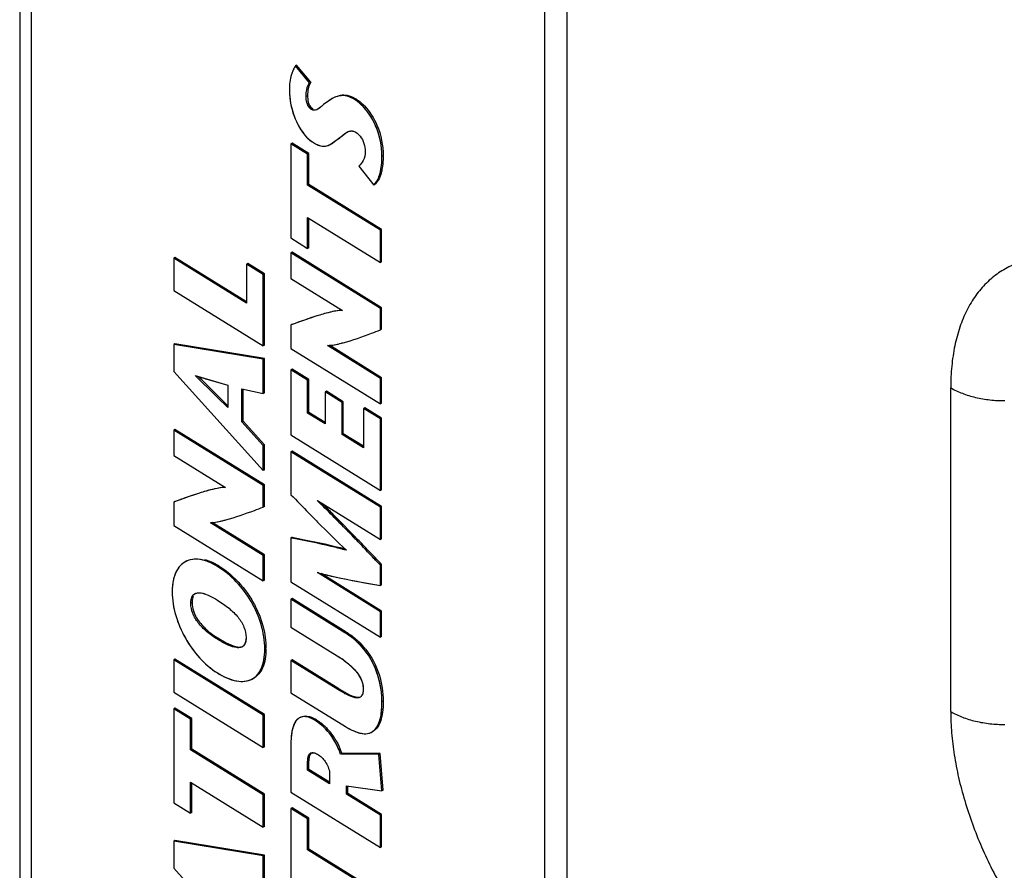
# Model space of a CAD drawing. Header units: inches. Extents: x 0 to 34, y 0 to 22.
# Tile 8 of 157: x 1.65 to 2.332, y 6.606 to 7.195. Entities that reach past the tile are written whole.
import ezdxf

# ---------------------------------------------------------------- set-up
doc = ezdxf.new("R2010")
doc.units = ezdxf.units.IN
doc.header["$LTSCALE"] = 1.87
doc.header["$MEASUREMENT"] = 0
doc.layers.get('0').update_dxf_attribs({"linetype": 'CONTINUOUS'})
doc.layers.add('02___PRT_ALL_AXES', color=7, linetype='CONTINUOUS')

msp = doc.modelspace()

# ---------------------------------------------------------------- linework, layer by layer
at = {"color": 7, "linetype": 'CONTINUOUS'}
for p, q in [((1.65006, 7.75213), (1.65008, 5.86007)), ((1.65799, 7.7405), (1.65801, 5.84845)), ((1.84174, 7.16298), (1.84088, 7.16252)), ((1.85147, 7.15123), (1.84174, 7.16298)), ((1.85061, 7.15077), (1.84088, 7.16252)), ((1.85147, 7.15123), (1.85022, 7.14883)), ((1.85147, 7.15123), (1.85061, 7.15077)), ((1.84944, 7.14564), (1.84917, 7.14174)), ((1.85022, 7.14883), (1.84944, 7.14564)), ((1.84917, 7.14174), (1.84831, 7.14128)), ((1.84917, 7.14174), (1.84942, 7.13903)), ((1.86045, 7.13579), (1.85779, 7.1336)), ((1.86398, 7.13846), (1.86045, 7.13579)), ((1.86641, 7.13996), (1.86398, 7.13846)), ((1.86646, 7.13991), (1.86398, 7.13846)), ((1.8673, 7.14042), (1.86644, 7.13995)), ((1.88342, 7.1393), (1.88255, 7.13883)), ((1.85144, 7.13424), (1.85298, 7.13282)), ((1.85298, 7.13282), (1.85211, 7.13235)), ((1.85684, 7.13291), (1.856, 7.13241)), ((1.85779, 7.1336), (1.85684, 7.13291)), ((1.87347, 7.11445), (1.87657, 7.11668)), ((1.83864, 7.10905), (1.83778, 7.10858)), ((1.83778, 7.10858), (1.83778, 7.04345)), ((1.84937, 7.10141), (1.83778, 7.10858)), ((1.85024, 7.10187), (1.83864, 7.10905)), ((1.86504, 7.10817), (1.86591, 7.10863)), ((1.86506, 7.10814), (1.8699, 7.11149)), ((1.86589, 7.10863), (1.8699, 7.11149)), ((1.8699, 7.11149), (1.87347, 7.11445)), ((1.87077, 7.11195), (1.8699, 7.11149)), ((1.85024, 7.10187), (1.84937, 7.10141)), ((1.84937, 7.08003), (1.84937, 7.10141)), ((1.85024, 7.08049), (1.85024, 7.10187)), ((1.90165, 7.10036), (1.90079, 7.09989)), ((1.88485, 7.09323), (1.89512, 7.0801)), ((1.85024, 7.08049), (1.84937, 7.08003)), ((1.89973, 7.04885), (1.84937, 7.08003)), ((1.90059, 7.04932), (1.85024, 7.08049)), ((1.89598, 7.08056), (1.89512, 7.0801)), ((1.84937, 7.03627), (1.84937, 7.05768)), ((1.84937, 7.05768), (1.89973, 7.0265)), ((1.85024, 7.03674), (1.85024, 7.05714)), ((1.90059, 7.04932), (1.89973, 7.04885)), ((1.89973, 7.0265), (1.89973, 7.04885)), ((1.90059, 7.02697), (1.90059, 7.04932)), ((1.83778, 7.04345), (1.84937, 7.03627)), ((1.83864, 7.03354), (1.83778, 7.03308)), ((1.90059, 6.99519), (1.83864, 7.03354)), ((1.85024, 7.03674), (1.84937, 7.03627)), ((1.75753, 7.02994), (1.75667, 7.02947)), ((1.75667, 7.02947), (1.75667, 7.00712)), ((1.80702, 6.9983), (1.75667, 7.02947)), ((1.80702, 6.9993), (1.75753, 7.02994)), ((1.83778, 7.03308), (1.83778, 7.01549)), ((1.89973, 6.99472), (1.83778, 7.03308)), ((1.90059, 7.02697), (1.89973, 7.0265)), ((1.80788, 7.02588), (1.80702, 7.02542)), ((1.80702, 7.02542), (1.80702, 6.9983)), ((1.81861, 7.01824), (1.80702, 7.02542)), ((1.81948, 7.01871), (1.80788, 7.02588)), ((1.81948, 7.01871), (1.81861, 7.01824)), ((1.81861, 6.96877), (1.81861, 7.01824)), ((1.81948, 6.96924), (1.81948, 7.01871)), ((1.83778, 7.01549), (1.87355, 6.99334)), ((1.75667, 7.00712), (1.81861, 6.96877)), ((1.90059, 6.99519), (1.89973, 6.99472)), ((1.89973, 6.97977), (1.89973, 6.99472)), ((1.90059, 6.98024), (1.90059, 6.99519)), ((1.83864, 6.98375), (1.83778, 6.98328)), ((1.83869, 6.98361), (1.83778, 6.98328)), ((1.83778, 6.98328), (1.83778, 6.96707)), ((1.90059, 6.98024), (1.89973, 6.97977)), ((1.75753, 6.97019), (1.75667, 6.96972)), ((1.75667, 6.96972), (1.75667, 6.95097)), ((1.81861, 6.95956), (1.75667, 6.96972)), ((1.81948, 6.96003), (1.75753, 6.97019)), ((1.81948, 6.96924), (1.81861, 6.96877)), ((1.83778, 6.96707), (1.89973, 6.92872)), ((1.89973, 6.9463), (1.86318, 6.96893)), ((1.90059, 6.94677), (1.86442, 6.96916)), ((1.81948, 6.96003), (1.81861, 6.95956)), ((1.81861, 6.93581), (1.81861, 6.95956)), ((1.81948, 6.93628), (1.81948, 6.96003)), ((1.83864, 6.95261), (1.83778, 6.95214)), ((1.83778, 6.95214), (1.83778, 6.9071)), ((1.84937, 6.94497), (1.83778, 6.95214)), ((1.85024, 6.94543), (1.83864, 6.95261)), ((1.75667, 6.95097), (1.81861, 6.88242)), ((1.78625, 6.93384), (1.77161, 6.94818)), ((1.77161, 6.94818), (1.79402, 6.94162)), ((1.78625, 6.93384), (1.77161, 6.94816)), ((1.77957, 6.94575), (1.79402, 6.94162)), ((1.85024, 6.94543), (1.84937, 6.94497)), ((1.84937, 6.92228), (1.84937, 6.94497)), ((1.85024, 6.92275), (1.85024, 6.94543)), ((1.90059, 6.94677), (1.89973, 6.9463)), ((1.89973, 6.92872), (1.89973, 6.9463)), ((1.90059, 6.92918), (1.90059, 6.94677)), ((1.78008, 6.94132), (1.78692, 6.9345)), ((1.79402, 6.94162), (1.79402, 6.92605)), ((1.80383, 6.91615), (1.80383, 6.93914)), ((1.80383, 6.93914), (1.81861, 6.93581)), ((1.80469, 6.91662), (1.80469, 6.93914)), ((1.7867, 6.93338), (1.78625, 6.93384)), ((1.7867, 6.93338), (1.78625, 6.93384)), ((1.79402, 6.92605), (1.7867, 6.93338)), ((1.78692, 6.9345), (1.78739, 6.93402)), ((1.81948, 6.93628), (1.81861, 6.93581)), ((1.86246, 6.93733), (1.86159, 6.93686)), ((1.86159, 6.93686), (1.86159, 6.91472)), ((1.87317, 6.92969), (1.86159, 6.93686)), ((1.87404, 6.93016), (1.86246, 6.93733)), ((1.87404, 6.93016), (1.87317, 6.92969)), ((1.87317, 6.90755), (1.87317, 6.92969)), ((1.87404, 6.90801), (1.87404, 6.93016)), ((1.889, 6.92598), (1.88813, 6.92551)), ((1.88813, 6.92551), (1.88813, 6.89829)), ((1.89973, 6.91834), (1.88813, 6.92551)), ((1.90059, 6.9188), (1.889, 6.92598)), ((1.90059, 6.92918), (1.89973, 6.92872)), ((1.85024, 6.92275), (1.84937, 6.92228)), ((1.86159, 6.91472), (1.84937, 6.92228)), ((1.86159, 6.91572), (1.85024, 6.92275)), ((1.90059, 6.9188), (1.89973, 6.91834)), ((1.89973, 6.86875), (1.89973, 6.91834)), ((1.90059, 6.86921), (1.90059, 6.9188)), ((1.75753, 6.91097), (1.75667, 6.91051)), ((1.75667, 6.91051), (1.75667, 6.89292)), ((1.81861, 6.87216), (1.75667, 6.91051)), ((1.81948, 6.87262), (1.75753, 6.91097)), ((1.80469, 6.91662), (1.80383, 6.91615)), ((1.81861, 6.89991), (1.80383, 6.91615)), ((1.81948, 6.90037), (1.80469, 6.91662)), ((1.83778, 6.9071), (1.89973, 6.86875)), ((1.87404, 6.90801), (1.87317, 6.90755)), ((1.88813, 6.89829), (1.87317, 6.90755)), ((1.88813, 6.89929), (1.87404, 6.90801)), ((1.81948, 6.90037), (1.81861, 6.89991)), ((1.81861, 6.88242), (1.81861, 6.89991)), ((1.81948, 6.88289), (1.81948, 6.90037)), ((1.75667, 6.89292), (1.79242, 6.87078)), ((1.83865, 6.89592), (1.83778, 6.89546)), ((1.83778, 6.89546), (1.83778, 6.86579)), ((1.89973, 6.8571), (1.83778, 6.89546)), ((1.90059, 6.85757), (1.83865, 6.89592)), ((1.81948, 6.88289), (1.81861, 6.88242)), ((1.81948, 6.87262), (1.81861, 6.87216)), ((1.81861, 6.85722), (1.81861, 6.87216)), ((1.81948, 6.85769), (1.81948, 6.87262)), ((1.90059, 6.86921), (1.89973, 6.86875)), ((1.75753, 6.86118), (1.75667, 6.86071)), ((1.75758, 6.86104), (1.75667, 6.86071)), ((1.75667, 6.86071), (1.75667, 6.8445)), ((1.81948, 6.85769), (1.81861, 6.85722)), ((1.85609, 6.86171), (1.89973, 6.83475)), ((1.90059, 6.85757), (1.89973, 6.8571)), ((1.89973, 6.83475), (1.89973, 6.8571)), ((1.90059, 6.83521), (1.90059, 6.85757)), ((1.75667, 6.8445), (1.81861, 6.80615)), ((1.81861, 6.82373), (1.78206, 6.84636)), ((1.81948, 6.8242), (1.7833, 6.84659)), ((1.83865, 6.83628), (1.83778, 6.83581)), ((1.83778, 6.83581), (1.83778, 6.80551)), ((1.83853, 6.83567), (1.83778, 6.83581)), ((1.90059, 6.83521), (1.89973, 6.83475)), ((1.81948, 6.8242), (1.81861, 6.82373)), ((1.81861, 6.80615), (1.81861, 6.82373)), ((1.81948, 6.80662), (1.81948, 6.8242)), ((1.78779, 6.8166), (1.78693, 6.81613)), ((1.90059, 6.81742), (1.89973, 6.81695)), ((1.89973, 6.80286), (1.89973, 6.81695)), ((1.90059, 6.80332), (1.90059, 6.81742)), ((1.85607, 6.81189), (1.85679, 6.81171)), ((1.89973, 6.78474), (1.85609, 6.81182)), ((1.90059, 6.78521), (1.85868, 6.81121)), ((1.81948, 6.80662), (1.81861, 6.80615)), ((1.83778, 6.80551), (1.89973, 6.76716)), ((1.90059, 6.80332), (1.89973, 6.80286)), ((1.76939, 6.79111), (1.76853, 6.79065)), ((1.83865, 6.7939), (1.83778, 6.79344)), ((1.83778, 6.79344), (1.83778, 6.77416)), ((1.87522, 6.77026), (1.83778, 6.79344)), ((1.87608, 6.77072), (1.83865, 6.7939)), ((1.90059, 6.78521), (1.89973, 6.78474)), ((1.89973, 6.76716), (1.89973, 6.78474)), ((1.90059, 6.76763), (1.90059, 6.78521)), ((1.83778, 6.77416), (1.86991, 6.75427)), ((1.87608, 6.77072), (1.87522, 6.77026)), ((1.90059, 6.76763), (1.89973, 6.76716)), ((1.78779, 6.76617), (1.78693, 6.7657)), ((1.78779, 6.76617), (1.79308, 6.76318)), ((1.79308, 6.76318), (1.79783, 6.76116)), ((1.82054, 6.75945), (1.81968, 6.75898)), ((1.75754, 6.75197), (1.75667, 6.7515)), ((1.75667, 6.7515), (1.75667, 6.72913)), ((1.81861, 6.71315), (1.75667, 6.7515)), ((1.81948, 6.71362), (1.75754, 6.75197)), ((1.83865, 6.75153), (1.83778, 6.75106)), ((1.83778, 6.75106), (1.83778, 6.72872)), ((1.87017, 6.73101), (1.83778, 6.75106)), ((1.87103, 6.73147), (1.83865, 6.75153)), ((1.75667, 6.72913), (1.81862, 6.69078)), ((1.83778, 6.72872), (1.87566, 6.70527)), ((1.87103, 6.73147), (1.87017, 6.73101)), ((1.88721, 6.72738), (1.88633, 6.72609)), ((1.90165, 6.72291), (1.90079, 6.72244)), ((1.75754, 6.71815), (1.75667, 6.71769)), ((1.75667, 6.71769), (1.75667, 6.65254)), ((1.76826, 6.71051), (1.75667, 6.71769)), ((1.76913, 6.71098), (1.75754, 6.71815)), ((1.81948, 6.71362), (1.81861, 6.71315)), ((1.81862, 6.69078), (1.81861, 6.71315)), ((1.81948, 6.69125), (1.81948, 6.71362)), ((1.76913, 6.71098), (1.76826, 6.71051)), ((1.76826, 6.68912), (1.76826, 6.71051)), ((1.76913, 6.68958), (1.76913, 6.71098)), ((1.84466, 6.71187), (1.84379, 6.7114)), ((1.85519, 6.71013), (1.85433, 6.70967)), ((1.83778, 6.69302), (1.83778, 6.65996)), ((1.76913, 6.68958), (1.76826, 6.68912)), ((1.81862, 6.65794), (1.76826, 6.68912)), ((1.81948, 6.65841), (1.76913, 6.68958)), ((1.81948, 6.69125), (1.81862, 6.69078)), ((1.87308, 6.68656), (1.87221, 6.6861)), ((1.89875, 6.68608), (1.87221, 6.6861)), ((1.89962, 6.68655), (1.87308, 6.68656)), ((1.89962, 6.68655), (1.89875, 6.68608)), ((1.90079, 6.66089), (1.89875, 6.68608)), ((1.90166, 6.66135), (1.89962, 6.68655)), ((1.85024, 6.68153), (1.84938, 6.68107)), ((1.84938, 6.67513), (1.84938, 6.68107)), ((1.85024, 6.6756), (1.85024, 6.68153)), ((1.85024, 6.6756), (1.84938, 6.67513)), ((1.86459, 6.66571), (1.84938, 6.67513)), ((1.86459, 6.66671), (1.85024, 6.6756)), ((1.86459, 6.67208), (1.86459, 6.66571)), ((1.76826, 6.64536), (1.76826, 6.66677)), ((1.76826, 6.66677), (1.81862, 6.63559)), ((1.76913, 6.64583), (1.76913, 6.66623)), ((1.81948, 6.65841), (1.81862, 6.65794)), ((1.81948, 6.63606), (1.81948, 6.65841)), ((1.83778, 6.65996), (1.89973, 6.62161)), ((1.87627, 6.65848), (1.87627, 6.66431)), ((1.87627, 6.66431), (1.90079, 6.66089)), ((1.87714, 6.65895), (1.87627, 6.65848)), ((1.89973, 6.64396), (1.87627, 6.65848)), ((1.87714, 6.65895), (1.87714, 6.66431)), ((1.90059, 6.64443), (1.87714, 6.65895)), ((1.90166, 6.66135), (1.90079, 6.66089)), ((1.75667, 6.65254), (1.76826, 6.64536)), ((1.81862, 6.63559), (1.81862, 6.65794)), ((1.76913, 6.64583), (1.76826, 6.64536)), ((1.83865, 6.64898), (1.83778, 6.64852)), ((1.83778, 6.64852), (1.83778, 6.58336)), ((1.84938, 6.64134), (1.83778, 6.64852)), ((1.85024, 6.6418), (1.83865, 6.64898)), ((1.85024, 6.6418), (1.84938, 6.64134)), ((1.84938, 6.61993), (1.84938, 6.64134)), ((1.85024, 6.6204), (1.85024, 6.6418)), ((1.90059, 6.64443), (1.89973, 6.64396)), ((1.89973, 6.62161), (1.89973, 6.64396)), ((1.90059, 6.62207), (1.90059, 6.64443)), ((1.81948, 6.63606), (1.81862, 6.63559)), ((1.75754, 6.62642), (1.75667, 6.62595)), ((1.75667, 6.62595), (1.75667, 6.6072)), ((1.81862, 6.61578), (1.75667, 6.62595)), ((1.81948, 6.61625), (1.75754, 6.62642)), ((1.85024, 6.6204), (1.84938, 6.61993)), ((1.89973, 6.58876), (1.84938, 6.61993)), ((1.90059, 6.58922), (1.85024, 6.6204)), ((1.90059, 6.62207), (1.89973, 6.62161)), ((1.81948, 6.61625), (1.81862, 6.61578)), ((1.81862, 6.59205), (1.81862, 6.61578)), ((1.81948, 6.59252), (1.81948, 6.61625)), ((1.75667, 6.6072), (1.81862, 6.53865))]:
    msp.add_line(p, q, dxfattribs=at)
at = {"color": 3, "linetype": 'CONTINUOUS'}
for p, q in [((2.01352, 5.59216), (2.01352, 7.45991)), ((2.02889, 5.57073), (2.02889, 7.43848))]:
    msp.add_line(p, q, dxfattribs=at)
at = {"color": 7, "linetype": 'CONTINUOUS'}
for centre, radius, start, end in [((1.87698, 7.1207), 0.02196, 116.20958, 118.76513), ((1.86199, 7.10471), 0.04069, 58.22739, 59.14614), ((1.85273, 7.13848), 0.0069, 294.92463, 298.35942), ((1.85869, 7.12032), 0.01372, 294.24193, 297.5448), ((1.8575, 7.1226), 0.01629, 297.57043, 301.00437), ((1.83516, 7.10036), 0.06649, 359.52653, 0.00151), ((1.88969, 7.31785), 0.38805, 252.28465, 253.51405), ((1.43924, 6.59442), 0.48632, 45.50532, 46.56803), ((3.1568, 8.29117), 1.92798, 224.74238, 225.02117), ((6.07202, 10.96826), 5.89568, 224.094507, 224.267746), ((5.99783, 10.89616), 5.79222, 224.09296, 224.269293), ((0.44699, 5.4542), 1.99185, 43.54076, 43.85434), ((0.58176, 5.58242), 1.80583, 43.53736, 43.88321), ((0.4643, 5.47038), 1.96909, 43.5464, 43.86407), ((-1.46003, 3.64336), 4.62166, 43.3678, 43.52783), ((-1.41395, 3.68654), 4.5585, 43.371, 43.53324), ((-1.36587, 3.73169), 4.4935, 43.37022, 43.53808), ((1.76337, 6.77716), 0.04639, 58.23547, 59.03667), ((1.802, 6.76426), 0.00426, 298.27665, 310.23761), ((1.84908, 6.72653), 0.05177, 38.63671, 45.79558), ((1.76691, 6.75944), 0.05363, 359.3404, 0.00255), ((1.88407, 6.72842), 0.00325, 298.36143, 314.03672), ((1.84168, 6.68832), 0.02566, 58.22686, 59.71156), ((1.83253, 6.67491), 0.04197, 34.79455, 43.4914), ((1.83036, 6.67337), 0.04463, 30.32753, 34.82434), ((1.85258, 6.68472), 0.00251, 118.3182, 127.2515)]:
    msp.add_arc(centre, radius, start, end, dxfattribs=at)
for points, knots in [([(1.83905, 7.1591), (1.83872, 7.15829), (1.83724, 7.15399), (1.83672, 7.14938), (1.83672, 7.14571)], [0, 0, 0, 0, 0.191975, 1, 1, 1, 1]), ([(1.84088, 7.16252), (1.84074, 7.16233), (1.84, 7.16126), (1.83945, 7.16008), (1.83905, 7.1591)], [0, 0, 0, 0, 0.17776, 1, 1, 1, 1]), ([(1.84831, 7.14128), (1.84831, 7.14226), (1.84846, 7.14551), (1.84924, 7.14892), (1.85061, 7.15077)], [0, 0, 0, 0, 0.299397, 1, 1, 1, 1]), ([(1.83672, 7.14571), (1.83672, 7.1397), (1.83898, 7.12802), (1.84473, 7.11742), (1.84867, 7.11331)], [0, 0, 0, 0, 0.513339, 1, 1, 1, 1]), ([(1.83672, 7.14571), (1.83672, 7.13899), (1.83957, 7.12549), (1.84747, 7.11309), (1.85335, 7.10945)], [0, 0, 0, 0, 0.492358, 1, 1, 1, 1]), ([(1.87066, 7.14186), (1.87117, 7.14202), (1.87312, 7.14253), (1.87521, 7.14252), (1.87666, 7.14224)], [0, 0, 0, 0, 0.264723, 1, 1, 1, 1]), ([(1.87666, 7.14224), (1.87717, 7.14214), (1.87935, 7.14157), (1.88137, 7.14052), (1.88286, 7.13964)], [0, 0, 0, 0, 0.229884, 1, 1, 1, 1]), ([(1.85211, 7.13235), (1.85156, 7.1327), (1.84913, 7.13503), (1.84831, 7.13862), (1.84831, 7.14128)], [0, 0, 0, 0, 0.19735, 1, 1, 1, 1]), ([(1.85211, 7.13235), (1.85141, 7.13279), (1.84907, 7.13526), (1.84831, 7.13878), (1.84831, 7.14128)], [0, 0, 0, 0, 0.248032, 1, 1, 1, 1]), ([(1.84942, 7.13903), (1.8495, 7.13855), (1.84991, 7.13686), (1.85066, 7.13523), (1.85144, 7.13424)], [0, 0, 0, 0, 0.278693, 1, 1, 1, 1]), ([(1.86045, 7.13579), (1.85944, 7.13495), (1.85754, 7.13328), (1.85508, 7.13173), (1.85379, 7.1318)], [0, 0, 0, 0, 0.503233, 1, 1, 1, 1]), ([(1.87112, 7.14174), (1.87074, 7.14166), (1.86912, 7.14125), (1.86757, 7.14056), (1.86644, 7.13995)], [0, 0, 0, 0, 0.229463, 1, 1, 1, 1]), ([(1.88255, 7.13883), (1.88004, 7.14039), (1.87492, 7.14291), (1.86942, 7.14146), (1.86728, 7.14041)], [0, 0, 0, 0, 0.554188, 1, 1, 1, 1]), ([(1.88255, 7.13883), (1.88073, 7.13996), (1.87715, 7.14192), (1.87295, 7.14212), (1.87112, 7.14174)], [0, 0, 0, 0, 0.533066, 1, 1, 1, 1]), ([(1.90079, 7.09989), (1.90079, 7.10494), (1.89955, 7.11424), (1.89454, 7.12592), (1.88866, 7.13382), (1.88447, 7.13764), (1.88255, 7.13883)], [0, 0, 0, 0, 0.340043, 0.622618, 0.847705, 1, 1, 1, 1]), ([(1.90079, 7.09989), (1.90079, 7.10713), (1.89857, 7.11856), (1.89094, 7.13129), (1.88561, 7.13694), (1.88255, 7.13883)], [0, 0, 0, 0, 0.488851, 0.756602, 1, 1, 1, 1]), ([(1.88342, 7.1393), (1.8838, 7.13906), (1.8857, 7.13775), (1.88739, 7.13617), (1.88866, 7.13482)], [0, 0, 0, 0, 0.197052, 1, 1, 1, 1]), ([(1.85563, 7.13222), (1.85509, 7.13197), (1.85386, 7.1316), (1.85264, 7.13203), (1.85211, 7.13235)], [0, 0, 0, 0, 0.4945, 1, 1, 1, 1]), ([(1.88866, 7.13482), (1.8923, 7.13096), (1.8992, 7.12022), (1.90165, 7.10754), (1.90165, 7.10036)], [0, 0, 0, 0, 0.42501, 1, 1, 1, 1]), ([(1.87977, 7.11753), (1.88001, 7.11753), (1.88105, 7.11743), (1.88205, 7.117), (1.88274, 7.11657)], [0, 0, 0, 0, 0.228668, 1, 1, 1, 1]), ([(1.88274, 7.11657), (1.88387, 7.11588), (1.88764, 7.11237), (1.88919, 7.107), (1.88919, 7.10326)], [0, 0, 0, 0, 0.261168, 1, 1, 1, 1]), ([(1.85335, 7.10945), (1.85535, 7.10822), (1.85924, 7.10618), (1.86349, 7.10733), (1.86504, 7.10817)], [0, 0, 0, 0, 0.570998, 1, 1, 1, 1]), ([(1.85335, 7.10945), (1.85386, 7.10914), (1.85575, 7.10805), (1.85783, 7.10719), (1.85941, 7.10699)], [0, 0, 0, 0, 0.271306, 1, 1, 1, 1]), ([(1.85941, 7.10699), (1.85985, 7.10693), (1.86153, 7.10684), (1.8632, 7.1073), (1.86433, 7.10781)], [0, 0, 0, 0, 0.26449, 1, 1, 1, 1]), ([(1.88919, 7.10326), (1.88919, 7.10112), (1.88847, 7.09725), (1.88601, 7.09432), (1.88485, 7.09323)], [0, 0, 0, 0, 0.574968, 1, 1, 1, 1]), ([(1.89512, 7.0801), (1.89739, 7.08207), (1.9003, 7.08898), (1.90079, 7.09591), (1.90079, 7.09989)], [0, 0, 0, 0, 0.431079, 1, 1, 1, 1]), ([(1.8981, 7.08426), (1.89861, 7.08535), (1.90038, 7.09039), (1.90079, 7.09578), (1.90079, 7.09989)], [0, 0, 0, 0, 0.227037, 1, 1, 1, 1]), ([(1.90165, 7.09981), (1.90164, 7.0991), (1.90158, 7.09638), (1.90133, 7.09366), (1.90099, 7.09168)], [0, 0, 0, 0, 0.260865, 1, 1, 1, 1]), ([(1.90099, 7.09168), (1.90089, 7.09107), (1.90045, 7.08878), (1.89978, 7.08653), (1.89908, 7.08497)], [0, 0, 0, 0, 0.267931, 1, 1, 1, 1]), ([(1.89512, 7.0801), (1.89542, 7.08037), (1.89664, 7.08158), (1.89755, 7.08307), (1.8981, 7.08426)], [0, 0, 0, 0, 0.238544, 1, 1, 1, 1]), ([(1.89908, 7.08497), (1.89888, 7.08453), (1.89808, 7.08292), (1.89698, 7.08143), (1.89598, 7.08056)], [0, 0, 0, 0, 0.26936, 1, 1, 1, 1]), ([(1.87356, 6.9933), (1.87103, 6.99331), (1.86531, 6.99229), (1.85337, 6.98893), (1.84407, 6.98552), (1.83778, 6.98328)], [0, 0, 0, 0, 0.204121, 0.462875, 1, 1, 1, 1]), ([(1.87355, 6.99334), (1.87046, 6.99331), (1.86441, 6.99207), (1.85282, 6.98869), (1.84433, 6.98562), (1.83869, 6.98361)], [0, 0, 0, 0, 0.255443, 0.5049, 1, 1, 1, 1]), ([(1.87393, 6.97092), (1.88061, 6.9727), (1.88917, 6.97583), (1.89768, 6.97902), (1.89973, 6.97977)], [0, 0, 0, 0, 0.760458, 1, 1, 1, 1]), ([(1.86317, 6.96896), (1.864, 6.96901), (1.86763, 6.96939), (1.87121, 6.9702), (1.87393, 6.97092)], [0, 0, 0, 0, 0.228738, 1, 1, 1, 1]), ([(1.86318, 6.96893), (1.86642, 6.96917), (1.87001, 6.9699), (1.87354, 6.97082), (1.87393, 6.97092)], [0, 0, 0, 0, 0.890468, 1, 1, 1, 1]), ([(1.79244, 6.87074), (1.7899, 6.87075), (1.78418, 6.86973), (1.77225, 6.86637), (1.76295, 6.86296), (1.75667, 6.86071)], [0, 0, 0, 0, 0.204185, 0.462911, 1, 1, 1, 1]), ([(1.79242, 6.87078), (1.78934, 6.87075), (1.78328, 6.86951), (1.7717, 6.86613), (1.76322, 6.86306), (1.75758, 6.86104)], [0, 0, 0, 0, 0.255454, 0.504915, 1, 1, 1, 1]), ([(1.79282, 6.84835), (1.7995, 6.85013), (1.80806, 6.85326), (1.81657, 6.85647), (1.81861, 6.85722)], [0, 0, 0, 0, 0.760445, 1, 1, 1, 1]), ([(1.88332, 6.83421), (1.88117, 6.83644), (1.87221, 6.84571), (1.8631, 6.85484), (1.85607, 6.86167)], [0, 0, 0, 0, 0.240096, 1, 1, 1, 1]), ([(1.88332, 6.8342), (1.88107, 6.83654), (1.87209, 6.84581), (1.86301, 6.85498), (1.85609, 6.86171)], [0, 0, 0, 0, 0.251417, 1, 1, 1, 1]), ([(1.85959, 6.85954), (1.86174, 6.85744), (1.86997, 6.84931), (1.87806, 6.84104), (1.88399, 6.83487)], [0, 0, 0, 0, 0.259927, 1, 1, 1, 1]), ([(1.85021, 6.85301), (1.85223, 6.85093), (1.86077, 6.84223), (1.86946, 6.83368), (1.87621, 6.82729)], [0, 0, 0, 0, 0.237636, 1, 1, 1, 1]), ([(1.78205, 6.8464), (1.78288, 6.84645), (1.78652, 6.84682), (1.79009, 6.84763), (1.79282, 6.84835)], [0, 0, 0, 0, 0.228773, 1, 1, 1, 1]), ([(1.78206, 6.84636), (1.7853, 6.8466), (1.7889, 6.84733), (1.79243, 6.84825), (1.79282, 6.84835)], [0, 0, 0, 0, 0.890676, 1, 1, 1, 1]), ([(1.87621, 6.82728), (1.87272, 6.82824), (1.86002, 6.83154), (1.84712, 6.83404), (1.83778, 6.83581)], [0, 0, 0, 0, 0.27558, 1, 1, 1, 1]), ([(1.87621, 6.82729), (1.87305, 6.82816), (1.86059, 6.8314), (1.84796, 6.83388), (1.83853, 6.83567)], [0, 0, 0, 0, 0.254412, 1, 1, 1, 1]), ([(1.83865, 6.83628), (1.84151, 6.83573), (1.85379, 6.83342), (1.866, 6.83074), (1.87524, 6.82824)], [0, 0, 0, 0, 0.233677, 1, 1, 1, 1]), ([(1.76142, 6.81688), (1.76047, 6.81591), (1.75658, 6.81064), (1.75561, 6.80376), (1.75561, 6.79865)], [0, 0, 0, 0, 0.20952, 1, 1, 1, 1]), ([(1.76142, 6.81688), (1.76095, 6.8164), (1.75908, 6.81421), (1.75781, 6.81155), (1.75713, 6.80946)], [0, 0, 0, 0, 0.235372, 1, 1, 1, 1]), ([(1.78693, 6.81613), (1.78321, 6.81843), (1.77602, 6.82183), (1.76772, 6.821), (1.76477, 6.81941)], [0, 0, 0, 0, 0.565713, 1, 1, 1, 1]), ([(1.78693, 6.81613), (1.78533, 6.81712), (1.77965, 6.82021), (1.77266, 6.82178), (1.76814, 6.82069)], [0, 0, 0, 0, 0.28802, 1, 1, 1, 1]), ([(1.77793, 6.82094), (1.77868, 6.82075), (1.78193, 6.81979), (1.785, 6.81828), (1.78724, 6.81694)], [0, 0, 0, 0, 0.229379, 1, 1, 1, 1]), ([(1.81968, 6.75898), (1.81968, 6.77037), (1.81256, 6.79304), (1.79648, 6.81022), (1.78693, 6.81613)], [0, 0, 0, 0, 0.50338, 1, 1, 1, 1]), ([(1.78779, 6.8166), (1.78973, 6.8154), (1.79738, 6.81003), (1.80385, 6.80305), (1.80789, 6.79728)], [0, 0, 0, 0, 0.244189, 1, 1, 1, 1]), ([(1.75713, 6.80946), (1.75687, 6.80865), (1.75592, 6.80512), (1.75561, 6.80144), (1.75561, 6.79865)], [0, 0, 0, 0, 0.233241, 1, 1, 1, 1]), ([(1.85609, 6.81182), (1.85974, 6.81087), (1.87419, 6.80744), (1.88881, 6.80475), (1.89973, 6.80286)], [0, 0, 0, 0, 0.254068, 1, 1, 1, 1]), ([(1.85679, 6.81171), (1.86064, 6.81071), (1.87484, 6.80727), (1.88924, 6.80468), (1.89973, 6.80286)], [0, 0, 0, 0, 0.271644, 1, 1, 1, 1]), ([(1.75561, 6.79865), (1.75561, 6.78753), (1.76113, 6.77064), (1.77398, 6.75259), (1.7824, 6.74521), (1.78693, 6.7424)], [0, 0, 0, 0, 0.502432, 0.759195, 1, 1, 1, 1]), ([(1.75561, 6.79865), (1.75561, 6.78756), (1.7627, 6.76567), (1.77761, 6.74817), (1.78693, 6.7424)], [0, 0, 0, 0, 0.50292, 1, 1, 1, 1]), ([(1.76853, 6.79065), (1.76853, 6.79216), (1.76874, 6.7944), (1.77033, 6.79669), (1.77248, 6.79798), (1.77589, 6.79792), (1.77841, 6.7971), (1.77973, 6.79658)], [0, 0, 0, 0, 0.281967, 0.397743, 0.505681, 0.73537, 1, 1, 1, 1]), ([(1.76853, 6.79065), (1.76853, 6.79209), (1.76872, 6.79465), (1.77041, 6.79676), (1.77133, 6.79726)], [0, 0, 0, 0, 0.578495, 1, 1, 1, 1]), ([(1.7702, 6.79555), (1.77006, 6.79525), (1.76952, 6.79384), (1.76939, 6.7923), (1.76939, 6.79111)], [0, 0, 0, 0, 0.214098, 1, 1, 1, 1]), ([(1.77133, 6.79726), (1.77155, 6.79738), (1.77257, 6.79782), (1.7737, 6.79791), (1.77454, 6.79787)], [0, 0, 0, 0, 0.231607, 1, 1, 1, 1]), ([(1.77454, 6.79787), (1.77493, 6.79785), (1.77671, 6.79765), (1.77843, 6.79709), (1.77973, 6.79658)], [0, 0, 0, 0, 0.219095, 1, 1, 1, 1]), ([(1.77973, 6.79658), (1.78029, 6.79635), (1.78278, 6.79527), (1.78514, 6.79393), (1.78693, 6.79283)], [0, 0, 0, 0, 0.223768, 1, 1, 1, 1]), ([(1.80789, 6.79728), (1.80983, 6.7945), (1.81677, 6.78303), (1.82054, 6.76946), (1.82054, 6.75945)], [0, 0, 0, 0, 0.253143, 1, 1, 1, 1]), ([(1.78693, 6.7657), (1.78431, 6.76732), (1.77949, 6.77074), (1.77354, 6.77673), (1.76953, 6.78337), (1.76853, 6.78829), (1.76853, 6.79065)], [0, 0, 0, 0, 0.287044, 0.546546, 0.780251, 1, 1, 1, 1]), ([(1.78693, 6.79283), (1.78972, 6.7911), (1.79485, 6.78755), (1.80127, 6.7814), (1.80566, 6.77455), (1.80676, 6.76944), (1.80676, 6.76698)], [0, 0, 0, 0, 0.290296, 0.550601, 0.782539, 1, 1, 1, 1]), ([(1.77029, 6.78541), (1.77059, 6.78445), (1.77215, 6.78052), (1.77474, 6.77706), (1.77696, 6.77473)], [0, 0, 0, 0, 0.236753, 1, 1, 1, 1]), ([(1.77696, 6.77473), (1.77772, 6.77394), (1.78103, 6.77073), (1.7848, 6.76802), (1.78779, 6.76617)], [0, 0, 0, 0, 0.236188, 1, 1, 1, 1]), ([(1.90079, 6.72244), (1.90079, 6.73131), (1.89778, 6.74525), (1.88733, 6.76108), (1.87959, 6.76755), (1.87522, 6.77026)], [0, 0, 0, 0, 0.472332, 0.726447, 1, 1, 1, 1]), ([(1.90079, 6.72244), (1.90079, 6.7318), (1.89744, 6.74651), (1.88642, 6.76197), (1.87898, 6.76793), (1.87522, 6.77026)], [0, 0, 0, 0, 0.498707, 0.764634, 1, 1, 1, 1]), ([(1.87608, 6.77072), (1.87693, 6.7702), (1.88014, 6.76809), (1.88313, 6.76563), (1.88518, 6.76364)], [0, 0, 0, 0, 0.257757, 1, 1, 1, 1]), ([(1.80028, 6.75995), (1.79822, 6.76016), (1.79354, 6.76184), (1.78931, 6.76423), (1.78693, 6.7657)], [0, 0, 0, 0, 0.425375, 1, 1, 1, 1]), ([(1.79783, 6.76116), (1.79842, 6.76097), (1.80042, 6.7604), (1.80263, 6.76019), (1.80404, 6.76062)], [0, 0, 0, 0, 0.297092, 1, 1, 1, 1]), ([(1.80676, 6.76698), (1.80676, 6.76499), (1.80631, 6.76171), (1.80288, 6.75984), (1.80115, 6.75986), (1.80028, 6.75995)], [0, 0, 0, 0, 0.540399, 0.762024, 1, 1, 1, 1]), ([(1.80402, 6.76051), (1.80377, 6.76037), (1.80258, 6.75988), (1.80125, 6.75985), (1.80028, 6.75995)], [0, 0, 0, 0, 0.227345, 1, 1, 1, 1]), ([(1.80676, 6.76698), (1.80676, 6.76656), (1.80671, 6.76512), (1.80644, 6.76366), (1.80601, 6.76273)], [0, 0, 0, 0, 0.290393, 1, 1, 1, 1]), ([(1.80743, 6.73691), (1.80934, 6.73734), (1.81314, 6.73907), (1.81717, 6.74427), (1.81931, 6.75117), (1.81968, 6.75627), (1.81968, 6.75898)], [0, 0, 0, 0, 0.215087, 0.441373, 0.701774, 1, 1, 1, 1]), ([(1.81092, 6.7382), (1.81379, 6.73975), (1.81738, 6.74434), (1.81936, 6.75191), (1.81968, 6.75649), (1.81968, 6.75898)], [0, 0, 0, 0, 0.417656, 0.681428, 1, 1, 1, 1]), ([(1.82054, 6.75883), (1.82049, 6.75443), (1.81969, 6.74665), (1.8146, 6.74018), (1.81178, 6.73866)], [0, 0, 0, 0, 0.578934, 1, 1, 1, 1]), ([(1.86991, 6.75427), (1.87262, 6.75259), (1.87745, 6.74917), (1.88455, 6.74224), (1.88787, 6.7356), (1.88787, 6.73149)], [0, 0, 0, 0, 0.31985, 0.588541, 1, 1, 1, 1]), ([(1.86991, 6.75427), (1.87185, 6.75306), (1.87979, 6.74771), (1.88787, 6.73901), (1.88787, 6.73149)], [0, 0, 0, 0, 0.233508, 1, 1, 1, 1]), ([(1.88952, 6.75885), (1.89365, 6.75369), (1.89973, 6.74202), (1.90165, 6.72912), (1.90165, 6.72291)], [0, 0, 0, 0, 0.515396, 1, 1, 1, 1]), ([(1.78693, 6.7424), (1.79103, 6.73986), (1.79868, 6.73602), (1.80778, 6.73651), (1.81092, 6.7382)], [0, 0, 0, 0, 0.575224, 1, 1, 1, 1]), ([(1.78693, 6.7424), (1.78867, 6.74132), (1.79486, 6.7379), (1.80244, 6.73581), (1.80743, 6.73691)], [0, 0, 0, 0, 0.286444, 1, 1, 1, 1]), ([(1.88222, 6.72525), (1.88038, 6.72559), (1.87622, 6.72739), (1.87238, 6.72964), (1.87017, 6.73101)], [0, 0, 0, 0, 0.418378, 1, 1, 1, 1]), ([(1.87103, 6.73147), (1.87187, 6.73096), (1.87478, 6.7292), (1.87779, 6.72755), (1.88004, 6.72664)], [0, 0, 0, 0, 0.287345, 1, 1, 1, 1]), ([(1.88004, 6.72664), (1.88059, 6.72643), (1.88236, 6.72579), (1.88436, 6.72539), (1.88565, 6.72571)], [0, 0, 0, 0, 0.305705, 1, 1, 1, 1]), ([(1.88787, 6.73149), (1.88787, 6.72969), (1.88768, 6.72671), (1.88457, 6.72494), (1.883, 6.72511), (1.88222, 6.72525)], [0, 0, 0, 0, 0.542603, 0.760299, 1, 1, 1, 1]), ([(1.88787, 6.73149), (1.88787, 6.73108), (1.88783, 6.72969), (1.8876, 6.72828), (1.88721, 6.72738)], [0, 0, 0, 0, 0.297038, 1, 1, 1, 1]), ([(1.88562, 6.72556), (1.88539, 6.72544), (1.88431, 6.72502), (1.8831, 6.72509), (1.88222, 6.72525)], [0, 0, 0, 0, 0.222113, 1, 1, 1, 1]), ([(1.89366, 6.70142), (1.89639, 6.7029), (1.89926, 6.70798), (1.90057, 6.71541), (1.90079, 6.71998), (1.90079, 6.72244)], [0, 0, 0, 0, 0.406685, 0.67796, 1, 1, 1, 1]), ([(1.89662, 6.70398), (1.89842, 6.70628), (1.90044, 6.71264), (1.90079, 6.71898), (1.90079, 6.72244)], [0, 0, 0, 0, 0.458099, 1, 1, 1, 1]), ([(1.90165, 6.72291), (1.90165, 6.72206), (1.90161, 6.71894), (1.90135, 6.71581), (1.90096, 6.71355)], [0, 0, 0, 0, 0.269428, 1, 1, 1, 1]), ([(1.90096, 6.71355), (1.90074, 6.71221), (1.8998, 6.70787), (1.8973, 6.70338), (1.89452, 6.70189)], [0, 0, 0, 0, 0.301975, 1, 1, 1, 1]), ([(1.84129, 6.70917), (1.83993, 6.70734), (1.8381, 6.70187), (1.83778, 6.69631), (1.83778, 6.69302)], [0, 0, 0, 0, 0.409561, 1, 1, 1, 1]), ([(1.84129, 6.70917), (1.841, 6.70877), (1.83985, 6.70696), (1.83918, 6.7049), (1.8388, 6.70331)], [0, 0, 0, 0, 0.233318, 1, 1, 1, 1]), ([(1.84891, 6.71199), (1.84748, 6.71228), (1.84443, 6.71226), (1.84212, 6.71028), (1.84129, 6.70917)], [0, 0, 0, 0, 0.513536, 1, 1, 1, 1]), ([(1.84379, 6.7114), (1.84307, 6.71101), (1.84218, 6.71028), (1.84147, 6.70941), (1.84129, 6.70917)], [0, 0, 0, 0, 0.73391, 1, 1, 1, 1]), ([(1.85433, 6.70967), (1.85254, 6.71078), (1.84917, 6.7125), (1.84519, 6.71215), (1.84379, 6.7114)], [0, 0, 0, 0, 0.570187, 1, 1, 1, 1]), ([(1.84466, 6.71187), (1.84598, 6.71258), (1.8497, 6.71299), (1.85293, 6.71147), (1.85462, 6.71048)], [0, 0, 0, 0, 0.434611, 1, 1, 1, 1]), ([(1.85433, 6.70967), (1.85388, 6.70995), (1.85217, 6.71093), (1.85032, 6.71171), (1.84891, 6.71199)], [0, 0, 0, 0, 0.268232, 1, 1, 1, 1]), ([(1.86618, 6.69832), (1.86543, 6.69941), (1.8621, 6.70378), (1.85787, 6.70748), (1.85433, 6.70967)], [0, 0, 0, 0, 0.241503, 1, 1, 1, 1]), ([(1.86618, 6.69832), (1.86533, 6.69954), (1.86198, 6.7039), (1.85774, 6.70756), (1.85433, 6.70967)], [0, 0, 0, 0, 0.270199, 1, 1, 1, 1]), ([(1.85519, 6.71013), (1.85593, 6.70968), (1.85872, 6.70782), (1.86127, 6.7056), (1.86298, 6.70379)], [0, 0, 0, 0, 0.257255, 1, 1, 1, 1]), ([(1.8388, 6.70331), (1.83861, 6.70251), (1.83795, 6.69912), (1.83778, 6.69565), (1.83778, 6.69302)], [0, 0, 0, 0, 0.236566, 1, 1, 1, 1]), ([(1.87566, 6.70527), (1.87748, 6.70414), (1.88277, 6.70114), (1.89004, 6.69947), (1.89366, 6.70142)], [0, 0, 0, 0, 0.343399, 1, 1, 1, 1]), ([(1.87566, 6.70527), (1.87647, 6.70477), (1.87957, 6.70295), (1.8829, 6.70144), (1.88546, 6.70082)], [0, 0, 0, 0, 0.266167, 1, 1, 1, 1]), ([(1.88546, 6.70082), (1.88604, 6.70068), (1.88819, 6.70026), (1.89048, 6.70029), (1.89202, 6.70075)], [0, 0, 0, 0, 0.268867, 1, 1, 1, 1]), ([(1.87221, 6.6861), (1.87187, 6.68714), (1.87031, 6.69142), (1.86815, 6.69549), (1.86618, 6.69832)], [0, 0, 0, 0, 0.241184, 1, 1, 1, 1]), ([(1.86888, 6.69591), (1.86933, 6.69515), (1.87097, 6.69215), (1.87228, 6.68897), (1.87308, 6.68656)], [0, 0, 0, 0, 0.257034, 1, 1, 1, 1]), ([(1.84938, 6.68107), (1.84938, 6.68189), (1.84946, 6.68345), (1.84997, 6.68557), (1.85132, 6.68718), (1.85265, 6.68729), (1.85326, 6.68721)], [0, 0, 0, 0, 0.297739, 0.559649, 0.778393, 1, 1, 1, 1]), ([(1.84938, 6.68107), (1.84938, 6.68167), (1.84945, 6.68361), (1.84996, 6.68588), (1.85106, 6.68672)], [0, 0, 0, 0, 0.302154, 1, 1, 1, 1]), ([(1.85191, 6.68717), (1.85145, 6.68682), (1.85099, 6.68611), (1.85073, 6.68536), (1.85067, 6.68515)], [0, 0, 0, 0, 0.724332, 1, 1, 1, 1]), ([(1.85139, 6.68693), (1.85179, 6.68715), (1.85245, 6.68728), (1.85309, 6.68724), (1.85326, 6.68721)], [0, 0, 0, 0, 0.717544, 1, 1, 1, 1]), ([(1.85326, 6.68721), (1.85353, 6.68718), (1.85485, 6.68689), (1.85607, 6.68624), (1.85699, 6.68567)], [0, 0, 0, 0, 0.198965, 1, 1, 1, 1]), ([(1.85699, 6.68567), (1.85908, 6.68438), (1.86271, 6.68023), (1.86459, 6.67495), (1.86459, 6.67208)], [0, 0, 0, 0, 0.460999, 1, 1, 1, 1]), ([(1.85067, 6.68515), (1.85059, 6.68488), (1.85031, 6.6837), (1.85024, 6.68247), (1.85024, 6.68153)], [0, 0, 0, 0, 0.227496, 1, 1, 1, 1])]:
    msp.add_open_spline(points, degree=3, knots=knots, dxfattribs=at)
for points in [[(1.85379, 7.1318), (1.8532, 7.13184), (1.85261, 7.13204), (1.85211, 7.13235)], [(1.8699, 7.11149), (1.87217, 7.11319), (1.87412, 7.11537), (1.87662, 7.1167)], [(1.87657, 7.11668), (1.87754, 7.1172), (1.87866, 7.11757), (1.87977, 7.11753)], [(1.87662, 7.1167), (1.87758, 7.11721), (1.87868, 7.11758), (1.87977, 7.11753)], [(1.84867, 7.11331), (1.85007, 7.11185), (1.85163, 7.11051), (1.85335, 7.10945)], [(1.76814, 6.82069), (1.76564, 6.82008), (1.76322, 6.81872), (1.76142, 6.81688)], [(1.76477, 6.81941), (1.76354, 6.81874), (1.7624, 6.81788), (1.76142, 6.81688)], [(1.76939, 6.79111), (1.76939, 6.78919), (1.76971, 6.78724), (1.77029, 6.78541)], [(1.80601, 6.76273), (1.80572, 6.76208), (1.8053, 6.76147), (1.80476, 6.76101)], [(1.89202, 6.70075), (1.89381, 6.70128), (1.89546, 6.7025), (1.89662, 6.70398)], [(1.87221, 6.6861), (1.87079, 6.69041), (1.86877, 6.69459), (1.86618, 6.69832)]]:
    msp.add_open_spline(points, degree=3, dxfattribs=at)
at = {"layer": '02___PRT_ALL_AXES', "color": 3, "linetype": 'CONTINUOUS'}
msp.add_line((2.29449, 6.71562), (2.29449, 6.93975), dxfattribs=at)
for points, knots in [([(2.43654, 7.00293), (2.43221, 7.00604), (2.42353, 7.01177), (2.41016, 7.01897), (2.39689, 7.02447), (2.38388, 7.02822), (2.37125, 7.03017), (2.35916, 7.03028), (2.34773, 7.02854), (2.33711, 7.02495), (2.32744, 7.01954), (2.31884, 7.01239), (2.31143, 7.0036), (2.30529, 6.99329), (2.30046, 6.98159), (2.29699, 6.96862), (2.29492, 6.95453), (2.29449, 6.94477), (2.29449, 6.93975)], [0, 0, 0, 0, 0.077344, 0.150772, 0.220124, 0.285421, 0.346875, 0.404935, 0.460294, 0.513879, 0.56679, 0.6202, 0.675229, 0.732835, 0.793738, 0.858436, 0.927207, 1, 1, 1, 1]), ([(2.29449, 6.93975), (2.29705, 6.93827), (2.30267, 6.93566), (2.31182, 6.9329), (2.32172, 6.93122), (2.32855, 6.93086), (2.33201, 6.93087)], [0, 0, 0, 0, 0.228194, 0.474651, 0.734097, 1, 1, 1, 1]), ([(2.29449, 6.71562), (2.29449, 6.71072), (2.29492, 6.7007), (2.29677, 6.68546), (2.29981, 6.6698), (2.30547, 6.64834), (2.31535, 6.62149), (2.33102, 6.59044), (2.35008, 6.56134), (2.37179, 6.53528), (2.39537, 6.51322), (2.41633, 6.49853), (2.43327, 6.48966), (2.44558, 6.48462), (2.45766, 6.4811), (2.46941, 6.47913), (2.48072, 6.47873), (2.49147, 6.47993), (2.50157, 6.48272), (2.51088, 6.48709), (2.51932, 6.49298), (2.52679, 6.50032), (2.5332, 6.50904), (2.53852, 6.51903), (2.54268, 6.53019), (2.54568, 6.54242), (2.54746, 6.55559), (2.54784, 6.56469), (2.54784, 6.56935)], [0, 0, 0, 0, 0.032544, 0.066572, 0.101909, 0.138386, 0.213938, 0.291454, 0.368971, 0.444522, 0.516297, 0.582817, 0.613815, 0.643204, 0.670993, 0.697259, 0.722156, 0.745922, 0.768878, 0.791408, 0.813939, 0.836894, 0.860661, 0.885558, 0.911821, 0.939612, 0.969016, 1, 1, 1, 1]), ([(2.29449, 6.71562), (2.29705, 6.71414), (2.30267, 6.71153), (2.31182, 6.70877), (2.32172, 6.70709), (2.32855, 6.70673), (2.33201, 6.70674)], [0, 0, 0, 0, 0.228194, 0.474651, 0.734097, 1, 1, 1, 1])]:
    msp.add_open_spline(points, degree=3, knots=knots, dxfattribs=at)

doc.saveas('drawing.dxf')
